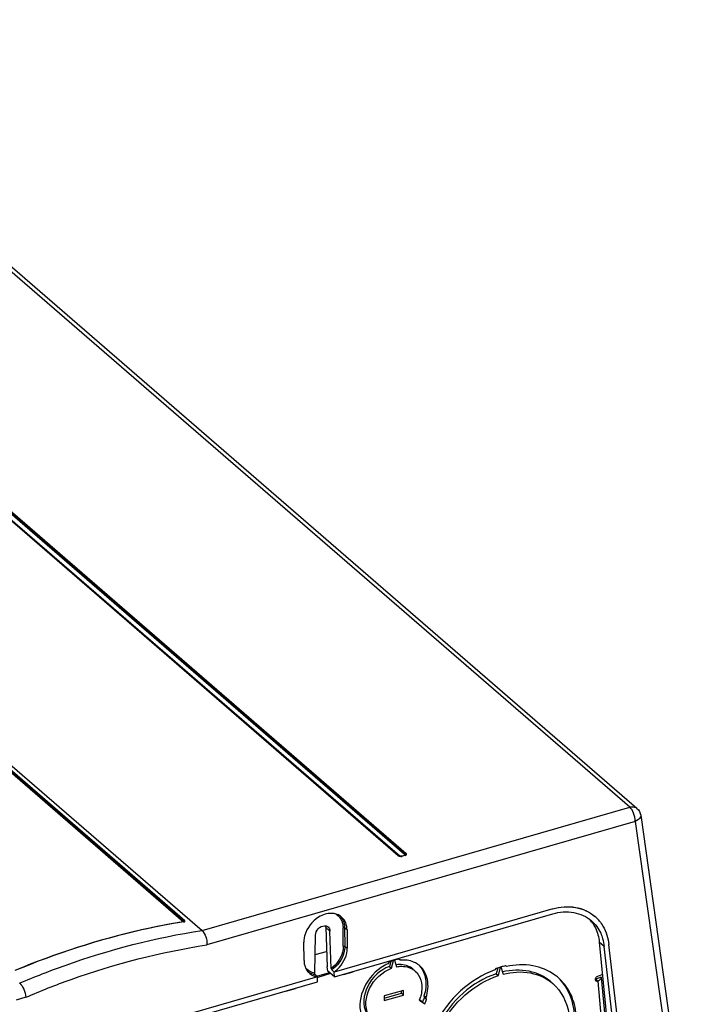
# Model space of a CAD drawing. Header units: inches. Extents: x 0 to 117, y 0 to 83.
# Tile 54 of 62: x 102.95 to 107.68, y 24 to 31. Entities that reach past the tile are written whole.
import ezdxf

# ---------------------------------------------------------------- set-up
doc = ezdxf.new("R2010")
doc.units = ezdxf.units.IN
doc.header["$LTSCALE"] = 6.431102
doc.header["$MEASUREMENT"] = 0
doc.layers.get('0').update_dxf_attribs({"linetype": 'CONTINUOUS'})

msp = doc.modelspace()

# ---------------------------------------------------------------- linework, layer by layer
at = {"color": 7, "linetype": 'CONTINUOUS'}
for p, q in [((107.2871, 25.4034), (100.8221, 31.0023)), ((107.3386, 25.3947), (100.8736, 30.9936)), ((105.6426, 25.0585), (101.1785, 28.9245)), ((105.6478, 25.0576), (101.1837, 28.9236)), ((101.1892, 28.9224), (105.6533, 25.0564)), ((105.6878, 25.0664), (101.2237, 28.9324)), ((105.6931, 25.0705), (101.229, 28.9365)), ((101.2344, 28.9406), (105.6984, 25.0746)), ((102.7137, 25.8555), (104.2486, 24.5263)), ((104.1258, 24.5961), (102.7147, 25.8181)), ((102.7149, 25.8135), (104.1229, 24.5941)), ((102.7152, 25.8031), (104.1165, 24.5895)), ((104.2486, 24.5263), (107.2871, 25.4034)), ((107.365, 25.3461), (107.6819, 23.0878)), ((107.3264, 25.3023), (104.2833, 24.4238)), ((107.3264, 25.3023), (107.6422, 23.0516)), ((105.6926, 25.0678), (105.6913, 25.0682)), ((105.6934, 25.0632), (105.6934, 25.0632)), ((105.7001, 25.0728), (105.6984, 25.0746)), ((105.6484, 25.0572), (105.6478, 25.0576)), ((105.6494, 25.0566), (105.6484, 25.0572)), ((105.6657, 25.0548), (105.6626, 25.0543)), ((105.6657, 25.0548), (105.6695, 25.0559)), ((105.6884, 25.0607), (105.6697, 25.0553)), ((105.6906, 25.06), (105.6719, 25.0546)), ((106.7397, 24.6797), (105.1866, 24.2314)), ((105.1884, 24.1968), (106.7406, 24.6448)), ((104.1201, 24.5891), (104.1167, 24.5885)), ((104.1201, 24.5891), (104.1201, 24.5891)), ((104.1254, 24.5942), (104.1242, 24.5946)), ((107.0375, 24.6287), (107.0397, 24.6267)), ((105.1565, 24.5228), (105.127, 24.5484)), ((105.127, 24.5484), (105.1376, 24.268)), ((105.1666, 24.2567), (105.1565, 24.5228)), ((105.2519, 24.4157), (105.2506, 24.5461)), ((105.2785, 24.5321), (105.2611, 24.545)), ((105.2611, 24.545), (105.2625, 24.4146)), ((105.2785, 24.5321), (105.2799, 24.4017)), ((104.973, 24.3131), (104.9717, 24.4435)), ((105.0496, 24.2229), (105.0543, 24.4933)), ((107.1059, 24.4135), (107.0704, 24.4442)), ((107.0704, 24.4442), (107.2232, 22.9046)), ((105.0519, 24.3549), (105.1334, 24.3784)), ((105.2625, 24.4146), (105.2799, 24.4017)), ((107.2784, 22.9028), (107.1059, 24.4134)), ((107.3126, 22.9126), (107.1398, 24.4264)), ((105.5777, 24.303), (105.5674, 24.2898)), ((105.5887, 24.3075), (105.5797, 24.2711)), ((105.5945, 24.2583), (105.6084, 24.3142)), ((105.6152, 24.3162), (105.6291, 24.2683)), ((105.6562, 24.3154), (105.6459, 24.3227)), ((105.0648, 24.2015), (105.1535, 24.227)), ((105.1412, 24.2376), (105.1376, 24.268)), ((105.1884, 24.1968), (105.1412, 24.2376)), ((105.1866, 24.2314), (105.1706, 24.2463)), ((105.1884, 24.1968), (105.1866, 24.2314)), ((105.2538, 24.2139), (105.322, 24.2336)), ((105.5797, 24.2711), (105.5945, 24.2583)), ((106.3363, 24.2561), (106.3294, 24.2472)), ((106.3492, 24.2605), (106.339, 24.2193)), ((106.3538, 24.2065), (106.3687, 24.2665)), ((106.3721, 24.2675), (106.387, 24.2161)), ((106.4114, 24.2709), (106.4045, 24.2758)), ((105.0691, 24.1975), (103.516, 23.7491)), ((103.5169, 23.7142), (105.0691, 24.1623)), ((105.0691, 24.1975), (105.0532, 24.2124)), ((105.0691, 24.1623), (105.0691, 24.1975)), ((105.1616, 24.22), (105.0702, 24.1936)), ((106.339, 24.2193), (106.3538, 24.2065)), ((107.0845, 24.1948), (107.0456, 24.1801)), ((107.0604, 24.1673), (107.0456, 24.1801)), ((107.0933, 24.214), (107.0574, 24.2005)), ((107.0604, 24.1673), (107.164, 23.0125)), ((107.0845, 24.1948), (107.0847, 24.193)), ((107.0848, 24.1931), (107.1887, 23.035)), ((104.8446, 24.0958), (104.9128, 24.1155)), ((105.68, 24.1013), (105.5436, 24.062)), ((105.6652, 24.08), (105.6652, 24.0971)), ((105.68, 24.0672), (105.68, 24.1013)), ((102.997, 24.0525), (102.9271, 24.0323)), ((105.5436, 24.0449), (105.6652, 24.08)), ((105.5436, 24.0279), (105.68, 24.0672)), ((105.5436, 24.062), (105.5436, 24.0279)), ((105.6652, 24.08), (105.68, 24.0672)), ((105.7925, 24.0324), (105.8305, 24.0054)), ((105.8157, 24.0182), (105.7936, 24.0339)), ((105.8401, 24.05), (105.8253, 24.0628)), ((105.8253, 24.0628), (105.8291, 24.0498)), ((105.8291, 24.0498), (105.8438, 24.037)), ((105.8438, 24.037), (105.8401, 24.05))]:
    msp.add_line(p, q, dxfattribs=at)
for points in [[(105.6878, 25.0664), (105.6887, 25.0667), (105.6896, 25.0671), (105.6903, 25.0676), (105.6909, 25.068), (105.6914, 25.0684), (105.6918, 25.0689), (105.6923, 25.0694), (105.6927, 25.0699), (105.6931, 25.0705)], [(105.6934, 25.0632), (105.6932, 25.063), (105.6929, 25.0627), (105.6926, 25.0625), (105.6921, 25.0622), (105.6915, 25.0619), (105.6909, 25.0616), (105.6901, 25.0613), (105.6893, 25.061), (105.6884, 25.0607)], [(105.6931, 25.0705), (105.6936, 25.0711), (105.6941, 25.0717), (105.6946, 25.0723), (105.6952, 25.0728), (105.6958, 25.0733), (105.6964, 25.0737), (105.6971, 25.0741), (105.6978, 25.0744), (105.6984, 25.0746)], [(105.6426, 25.0585), (105.6433, 25.0586), (105.644, 25.0587), (105.6446, 25.0587), (105.6453, 25.0587), (105.6459, 25.0586), (105.6465, 25.0584), (105.647, 25.0581), (105.6475, 25.0578), (105.6478, 25.0576)], [(105.6497, 25.0564), (105.65, 25.0563), (105.6506, 25.0562), (105.6513, 25.0562), (105.6519, 25.0562), (105.6526, 25.0563), (105.6533, 25.0564)], [(105.6697, 25.0553), (105.67, 25.0554), (105.6703, 25.0553), (105.6707, 25.0553), (105.6711, 25.0551), (105.6715, 25.0549), (105.6719, 25.0546)], [(105.6906, 25.06), (105.6902, 25.0603), (105.6898, 25.0605), (105.6895, 25.0607), (105.6891, 25.0608), (105.6887, 25.0608), (105.6884, 25.0607)], [(104.1165, 24.5895), (104.1174, 24.5897), (104.1182, 24.59), (104.119, 24.5903), (104.1197, 24.5908), (104.1205, 24.5913), (104.1212, 24.5919), (104.1218, 24.5926), (104.1224, 24.5933), (104.1229, 24.5941)], [(104.1237, 24.5904), (104.1235, 24.5902), (104.123, 24.5899), (104.1221, 24.5895), (104.1206, 24.5892), (104.1201, 24.5891)], [(104.1201, 24.5891), (104.1202, 24.5891), (104.1204, 24.5891), (104.1206, 24.589), (104.1208, 24.5889), (104.121, 24.5887)], [(104.1231, 24.5944), (104.1234, 24.5948), (104.1237, 24.5951), (104.124, 24.5953), (104.1243, 24.5956), (104.1247, 24.5958), (104.125, 24.5959), (104.1254, 24.5961), (104.1258, 24.5961)]]:
    msp.add_lwpolyline(points, dxfattribs=at)
for centre, radius, start, end in [((105.6602, 25.0799), 0.0257, 256.1088, 260.8375), ((105.6629, 25.0856), 0.0323, 282.6218, 286.05651), ((106.8243, 24.442), 0.2413, 39.12216, 43.93492), ((106.8197, 24.4385), 0.247, 33.16808, 39.1052), ((106.8617, 24.4212), 0.272, 45.45747, 49.12074), ((106.8597, 24.4192), 0.2747, 39.42831, 45.44945), ((105.1216, 24.5259), 0.0339, 49.16431, 55.58146), ((105.1326, 24.445), 0.161, 175.29061, 180.52878), ((105.1413, 24.4444), 0.1696, 174.62035, 175.33088), ((105.1218, 24.3145), 0.1488, 180.54207, 186.44645), ((105.6997, 24.0165), 0.3114, 112.39788, 113.07483), ((105.6948, 24.0291), 0.2979, 106.85883, 112.43377), ((105.6859, 24.06), 0.2658, 98.66731, 105.43525), ((105.079, 24.3005), 0.1031, 219.73878, 225.46998), ((105.7051, 24.0003), 0.3206, 115.44897, 120.09811), ((105.6914, 24.1566), 0.1579, 49.11835, 56.46095), ((106.5499, 23.6479), 0.6446, 109.01553, 109.35389), ((106.5453, 23.6616), 0.6301, 106.27674, 109.02461), ((106.5368, 23.691), 0.5995, 102.75372, 105.94948), ((105.0686, 24.3287), 0.1173, 254.95929, 262.45225), ((105.0827, 24.3094), 0.1127, 248.41996, 255.85904), ((105.0843, 24.3158), 0.1193, 255.85884, 262.69849), ((106.5481, 23.9261), 0.3517, 49.104, 53.78426), ((107.0532, 24.1774), 0.011, 220.76157, 228.94664), ((107.0371, 24.2294), 0.0663, 290.56701, 295.64331), ((105.5434, 24.1349), 0.2694, 337.63934, 339.12822), ((105.5479, 24.1332), 0.2645, 339.12299, 342.0641), ((105.5036, 24.1687), 0.3465, 334.25701, 339.92826), ((105.5184, 24.1559), 0.3465, 334.25701, 339.92826)]:
    msp.add_arc(centre, radius, start, end, dxfattribs=at)
for points, knots in [([(107.2871, 25.4034), (107.2918, 25.4048), (107.3092, 25.4082), (107.3288, 25.4032), (107.3386, 25.3947)], [0, 0, 0, 0, 0.275282, 1, 1, 1, 1]), ([(107.3264, 25.3023), (107.3262, 25.3219), (107.3179, 25.3582), (107.3, 25.3922), (107.2871, 25.4034)], [0, 0, 0, 0, 0.533342, 1, 1, 1, 1]), ([(107.365, 25.3461), (107.3656, 25.3422), (107.3624, 25.3211), (107.3415, 25.3086), (107.3264, 25.3023)], [0, 0, 0, 0, 0.197714, 1, 1, 1, 1]), ([(105.6878, 25.0664), (105.6887, 25.0656), (105.6889, 25.062), (105.686, 25.0606), (105.6845, 25.0602)], [0, 0, 0, 0, 0.418802, 1, 1, 1, 1]), ([(105.6906, 25.06), (105.6941, 25.061), (105.7008, 25.0631), (105.7015, 25.0708), (105.7001, 25.0728)], [0, 0, 0, 0, 0.599636, 1, 1, 1, 1]), ([(105.6939, 25.063), (105.6948, 25.0636), (105.6972, 25.066), (105.6939, 25.0675), (105.6926, 25.0678)], [0, 0, 0, 0, 0.453473, 1, 1, 1, 1]), ([(105.654, 25.055), (105.6531, 25.0552), (105.6515, 25.0557), (105.65, 25.0563), (105.6494, 25.0566)], [0, 0, 0, 0, 0.547843, 1, 1, 1, 1]), ([(105.6596, 25.0544), (105.6583, 25.0545), (105.6561, 25.055), (105.654, 25.0558), (105.6533, 25.0564)], [0, 0, 0, 0, 0.564726, 1, 1, 1, 1]), ([(105.6611, 25.0531), (105.6626, 25.0531), (105.6656, 25.0533), (105.6686, 25.0538), (105.67, 25.0541)], [0, 0, 0, 0, 0.509119, 1, 1, 1, 1]), ([(105.1236, 24.6425), (105.107, 24.6377), (105.0421, 24.6081), (104.9935, 24.5451), (104.9788, 24.4936)], [0, 0, 0, 0, 0.244028, 1, 1, 1, 1]), ([(105.2006, 24.6439), (105.1824, 24.6492), (105.1554, 24.6501), (105.1301, 24.6444), (105.1236, 24.6425)], [0, 0, 0, 0, 0.735513, 1, 1, 1, 1]), ([(105.2004, 24.6417), (105.2183, 24.631), (105.238, 24.6072), (105.2461, 24.5801), (105.2477, 24.5729)], [0, 0, 0, 0, 0.737068, 1, 1, 1, 1]), ([(106.7397, 24.6797), (106.7921, 24.6948), (106.8995, 24.7058), (107.0001, 24.661), (107.0374, 24.6287)], [0, 0, 0, 0, 0.524834, 1, 1, 1, 1]), ([(106.7398, 24.6797), (106.7924, 24.6949), (106.9008, 24.7053), (107.0018, 24.6595), (107.0397, 24.6268)], [0, 0, 0, 0, 0.522241, 1, 1, 1, 1]), ([(106.7407, 24.6449), (106.7887, 24.6587), (106.8877, 24.6682), (106.9799, 24.6264), (107.0145, 24.5965)], [0, 0, 0, 0, 0.522248, 1, 1, 1, 1]), ([(104.1167, 24.5885), (104.0165, 24.5722), (103.6077, 24.4926), (103.2091, 24.363), (102.9184, 24.2422)], [0, 0, 0, 0, 0.243876, 1, 1, 1, 1]), ([(104.121, 24.5887), (104.0205, 24.5725), (103.6106, 24.4928), (103.2109, 24.363), (102.9194, 24.2418)], [0, 0, 0, 0, 0.243848, 1, 1, 1, 1]), ([(104.121, 24.5887), (104.1232, 24.5891), (104.1289, 24.5889), (104.1266, 24.5938), (104.1254, 24.5942)], [0, 0, 0, 0, 0.635436, 1, 1, 1, 1]), ([(104.1229, 24.5941), (104.1235, 24.5935), (104.1246, 24.5925), (104.1247, 24.5907), (104.1242, 24.5903)], [0, 0, 0, 0, 0.573552, 1, 1, 1, 1]), ([(105.2785, 24.5321), (105.2785, 24.5419), (105.2749, 24.5782), (105.2539, 24.6133), (105.2322, 24.6287)], [0, 0, 0, 0, 0.270384, 1, 1, 1, 1]), ([(107.0145, 24.5965), (107.0425, 24.5722), (107.0732, 24.5298), (107.0906, 24.4828), (107.0943, 24.4703)], [0, 0, 0, 0, 0.740755, 1, 1, 1, 1]), ([(107.0265, 24.5736), (107.0326, 24.5644), (107.0552, 24.5244), (107.067, 24.4787), (107.0704, 24.4442)], [0, 0, 0, 0, 0.241877, 1, 1, 1, 1]), ([(107.0719, 24.5937), (107.0812, 24.5824), (107.1161, 24.5324), (107.1345, 24.472), (107.1398, 24.4263)], [0, 0, 0, 0, 0.241708, 1, 1, 1, 1]), ([(102.9527, 24.1526), (103.059, 24.198), (103.4783, 24.3619), (103.9175, 24.4768), (104.2483, 24.5266)], [0, 0, 0, 0, 0.256903, 1, 1, 1, 1]), ([(104.2486, 24.5263), (104.2615, 24.5151), (104.2784, 24.4802), (104.2845, 24.4435), (104.2833, 24.4238)], [0, 0, 0, 0, 0.463616, 1, 1, 1, 1]), ([(105.0543, 24.4933), (105.0546, 24.5099), (105.0698, 24.5424), (105.1018, 24.5599), (105.118, 24.5603)], [0, 0, 0, 0, 0.507597, 1, 1, 1, 1]), ([(102.997, 24.0525), (103.1025, 24.0977), (103.5184, 24.2615), (103.9548, 24.3748), (104.2833, 24.4238)], [0, 0, 0, 0, 0.256818, 1, 1, 1, 1]), ([(105.2519, 24.4157), (105.2521, 24.4011), (105.2437, 24.3397), (105.2043, 24.2844), (105.1666, 24.2567)], [0, 0, 0, 0, 0.237915, 1, 1, 1, 1]), ([(105.2625, 24.4146), (105.2626, 24.399), (105.2535, 24.3338), (105.2111, 24.2752), (105.1706, 24.2463)], [0, 0, 0, 0, 0.238074, 1, 1, 1, 1]), ([(105.1866, 24.2314), (105.2006, 24.2413), (105.2498, 24.2854), (105.2803, 24.3528), (105.2799, 24.4017)], [0, 0, 0, 0, 0.260528, 1, 1, 1, 1]), ([(105.7786, 24.2882), (105.7701, 24.2938), (105.7326, 24.3138), (105.6881, 24.3187), (105.6562, 24.3154)], [0, 0, 0, 0, 0.240191, 1, 1, 1, 1]), ([(105.5444, 24.2777), (105.4825, 24.2418), (105.3843, 24.1375), (105.36, 23.9897), (105.3796, 23.9289)], [0, 0, 0, 0, 0.528351, 1, 1, 1, 1]), ([(105.5797, 24.2711), (105.5136, 24.2463), (105.4062, 24.1496), (105.3867, 23.9956), (105.4163, 23.9409)], [0, 0, 0, 0, 0.531631, 1, 1, 1, 1]), ([(105.431, 23.9281), (105.4015, 23.9828), (105.421, 24.1368), (105.5284, 24.2335), (105.5945, 24.2583)], [0, 0, 0, 0, 0.468369, 1, 1, 1, 1]), ([(105.7478, 24.2515), (105.7401, 24.2581), (105.7048, 24.2823), (105.6588, 24.2876), (105.6269, 24.2832)], [0, 0, 0, 0, 0.240158, 1, 1, 1, 1]), ([(105.6291, 24.2683), (105.6415, 24.2708), (105.6876, 24.2762), (105.737, 24.2608), (105.7626, 24.2387)], [0, 0, 0, 0, 0.271891, 1, 1, 1, 1]), ([(105.7626, 24.2387), (105.7818, 24.222), (105.8116, 24.1734), (105.813, 24.1176), (105.8087, 24.0896)], [0, 0, 0, 0, 0.472787, 1, 1, 1, 1]), ([(105.7942, 24.2748), (105.8172, 24.2491), (105.8476, 24.1762), (105.8373, 24.1003), (105.8253, 24.0628)], [0, 0, 0, 0, 0.467059, 1, 1, 1, 1]), ([(105.8401, 24.05), (105.8531, 24.0908), (105.8634, 24.1744), (105.8229, 24.2515), (105.7947, 24.2759)], [0, 0, 0, 0, 0.534913, 1, 1, 1, 1]), ([(106.3294, 24.2472), (106.2397, 24.2145), (106.0711, 24.1074), (105.8938, 23.8755), (105.8118, 23.6091), (105.8415, 23.4282), (105.879, 23.3563)], [0, 0, 0, 0, 0.259738, 0.52804, 0.779461, 1, 1, 1, 1]), ([(106.7265, 24.162), (106.6833, 24.1994), (106.5689, 24.2527), (106.445, 24.2458), (106.3837, 24.2317)], [0, 0, 0, 0, 0.476085, 1, 1, 1, 1]), ([(106.387, 24.2161), (106.45, 24.2321), (106.5779, 24.2418), (106.6968, 24.1877), (106.7413, 24.1492)], [0, 0, 0, 0, 0.524951, 1, 1, 1, 1]), ([(106.7558, 24.2099), (106.7099, 24.2435), (106.5947, 24.29), (106.4723, 24.2838), (106.4114, 24.2709)], [0, 0, 0, 0, 0.477655, 1, 1, 1, 1]), ([(102.953, 24.1523), (102.9661, 24.1409), (102.985, 24.1077), (102.9955, 24.072), (102.997, 24.0525)], [0, 0, 0, 0, 0.469844, 1, 1, 1, 1]), ([(106.339, 24.2193), (106.2524, 24.1913), (106.0884, 24.0919), (105.9185, 23.8704), (105.8441, 23.6144), (105.8819, 23.4429), (105.9227, 23.3781)], [0, 0, 0, 0, 0.259943, 0.529821, 0.781301, 1, 1, 1, 1]), ([(105.9375, 23.3653), (105.8967, 23.4301), (105.8589, 23.6016), (105.9332, 23.8576), (106.1031, 24.0791), (106.2671, 24.1786), (106.3538, 24.2065)], [0, 0, 0, 0, 0.218699, 0.470179, 0.740057, 1, 1, 1, 1]), ([(106.8568, 23.6279), (106.8986, 23.727), (106.9296, 23.8901), (106.8715, 24.0861), (106.8126, 24.1622), (106.7783, 24.192)], [0, 0, 0, 0, 0.534972, 0.774084, 1, 1, 1, 1]), ([(106.7912, 24.178), (106.8502, 24.1144), (106.9228, 23.9247), (106.8812, 23.7335), (106.842, 23.6407)], [0, 0, 0, 0, 0.462902, 1, 1, 1, 1]), ([(107.0574, 24.2005), (107.0543, 24.1993), (107.0444, 24.1933), (107.0394, 24.1765), (107.0449, 24.1702)], [0, 0, 0, 0, 0.281026, 1, 1, 1, 1]), ([(107.0848, 24.193), (107.0849, 24.1916), (107.0847, 24.1886), (107.0836, 24.1858), (107.0829, 24.1844)], [0, 0, 0, 0, 0.484749, 1, 1, 1, 1]), ([(106.7413, 24.1492), (106.8025, 24.0961), (106.8869, 23.9231), (106.8538, 23.7414), (106.8196, 23.6535)], [0, 0, 0, 0, 0.462147, 1, 1, 1, 1])]:
    msp.add_open_spline(points, degree=3, knots=knots, dxfattribs=at)
for points in [[(107.3386, 25.3947), (107.3525, 25.3827), (107.3625, 25.3644), (107.365, 25.3461)], [(105.6426, 25.0585), (105.6475, 25.0543), (105.6547, 25.0531), (105.6611, 25.0531)], [(105.6697, 25.0553), (105.6653, 25.054), (105.6606, 25.0538), (105.6561, 25.0546)], [(105.2322, 24.6287), (105.2227, 24.6354), (105.2118, 24.6406), (105.2006, 24.6439)], [(105.2373, 24.6194), (105.2476, 24.606), (105.2546, 24.5896), (105.2582, 24.573)], [(105.2477, 24.5729), (105.2496, 24.5641), (105.2505, 24.5551), (105.2506, 24.5461)], [(105.2582, 24.573), (105.2601, 24.5638), (105.2611, 24.5544), (105.2611, 24.545)], [(105.118, 24.5603), (105.1258, 24.5604), (105.1342, 24.5583), (105.1407, 24.5539)], [(105.1251, 24.5598), (105.1262, 24.5561), (105.1268, 24.5522), (105.127, 24.5484)], [(105.1437, 24.5516), (105.1517, 24.5447), (105.1561, 24.5333), (105.1565, 24.5228)], [(105.2611, 24.545), (105.2583, 24.5471), (105.254, 24.5471), (105.2506, 24.5461)], [(104.9788, 24.4936), (104.9757, 24.4827), (104.9735, 24.4715), (104.9724, 24.4603)], [(107.0943, 24.4703), (107.0998, 24.4518), (107.1037, 24.4327), (107.1059, 24.4134)], [(105.2519, 24.4157), (105.2553, 24.4167), (105.2596, 24.4167), (105.2625, 24.4146)], [(104.9739, 24.2978), (104.975, 24.2883), (104.977, 24.2789), (104.9801, 24.2699)], [(104.9801, 24.2699), (104.9845, 24.2572), (104.9911, 24.2449), (104.9997, 24.2346)], [(105.0496, 24.2229), (105.024, 24.2269), (104.998, 24.2418), (104.9828, 24.2629)], [(105.0382, 24.2154), (105.024, 24.2192), (105.0103, 24.226), (104.9989, 24.2353)], [(105.0067, 24.227), (105.0165, 24.2174), (105.0285, 24.2097), (105.0412, 24.2046)], [(105.0532, 24.2124), (105.0505, 24.2149), (105.0495, 24.2192), (105.0496, 24.2229)], [(105.1666, 24.2567), (105.1667, 24.253), (105.1678, 24.2488), (105.1706, 24.2463)], [(107.046, 24.169), (107.0496, 24.1659), (107.0558, 24.1656), (107.0604, 24.1673)], [(107.0829, 24.1844), (107.0795, 24.1777), (107.0726, 24.1729), (107.0658, 24.1697)], [(105.8087, 24.0896), (105.8067, 24.0768), (105.8036, 24.0641), (105.7996, 24.0517)]]:
    msp.add_open_spline(points, degree=3, dxfattribs=at)

doc.saveas('drawing.dxf')
